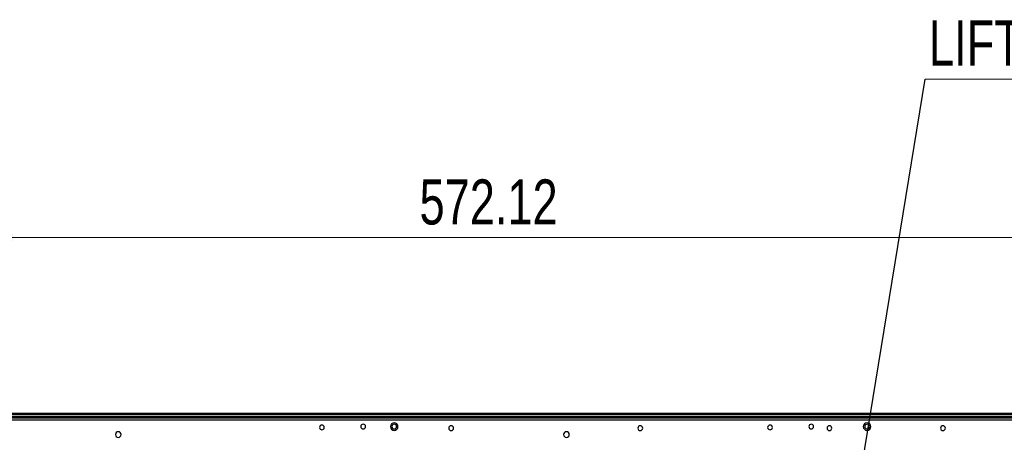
# Model space of a CAD drawing. Header units: millimetres. Extents: x 0 to 1118, y 0 to 864.
# Tile 119 of 256: x 961 to 1065, y 532 to 577. Entities that reach past the tile are written whole.
import ezdxf

# ---------------------------------------------------------------- set-up
doc = ezdxf.new("R2010")
doc.units = ezdxf.units.MM
doc.styles.add('SLDTEXTSTYLE5', font='TXT', dxfattribs={"width": 0.75})
doc.dimstyles.new('SLDDIMSTYLE0', dxfattribs={"dimtxt": 4.7625, "dimasz": 3.556, "dimexe": 0, "dimexo": 0.0625, "dimgap": 1.190625, "dimtad": 1, "dimlfac": 5, "dimrnd": 1e-09, "dimzin": 12, "dimdsep": 46, "dimtxsty": 'SLDTEXTSTYLE5', "dimsah": 1, "dimcen": 0.09, "dimadec": 0, "dimazin": 3, "dimtfac": 1, "dimtofl": 0, "dimtmove": 0, "dimatfit": 3, "dimfxl": 1, "dimfrac": 2, "dimtolj": 1, "dimtzin": 12, "dimarcsym": 0})
doc.dimstyles.new('SLDDIMSTYLE4', dxfattribs={"dimtxt": 0.18, "dimasz": 3.556, "dimexe": 0, "dimexo": 0.0625, "dimgap": 0, "dimtad": 0, "dimtih": 1, "dimtoh": 1, "dimdec": 0, "dimrnd": 1e-09, "dimzin": 0, "dimdsep": 46, "dimtxsty": 'Standard', "dimsah": 1, "dimcen": 0.09, "dimadec": 0, "dimazin": 0, "dimtfac": 3.556, "dimtdec": 0, "dimtofl": 0, "dimtmove": 0, "dimatfit": 3, "dimfxl": 1, "dimfrac": 2, "dimtolj": 1, "dimtzin": 0, "dimarcsym": 0})

# ---------------------------------------------------------------- blocks, each defined once
blk = doc.blocks.new('_D_18')
at = {"color": 7, "linetype": 'Continuous', "lineweight": 0}
for p, q in [((956.55, 482.95), (956.55, 555.04)), ((1070.98, 532.75), (1070.98, 555.04)), ((1070.98, 554.04), (956.55, 554.04))]:
    blk.add_line(p, q, dxfattribs=at)
at = {"color": 7, "linetype": 'Continuous', "lineweight": 18}
for points in [[(956.55, 554.04), (960.11, 553.66), (960.11, 554.43)], [(1070.98, 554.04), (1067.42, 554.43), (1067.42, 553.66)]]:
    blk.add_solid(points, dxfattribs=at)
at = {"color": 7, "linetype": 'Continuous', "lineweight": 18, "insert": (1003.15, 560.18), "char_height": 4.762, "attachment_point": 1, "style": 'SLDTEXTSTYLE5'}
blk.add_mtext('572.12', dxfattribs=at)
blk = doc.blocks.new('SW_NOTE_0_16')
at = {"color": 0, "linetype": 'Continuous', "lineweight": 0}
blk.add_line((43.56, 0), (0, 0), dxfattribs=at)
at = {"color": 0, "linetype": 'Continuous', "lineweight": 0, "insert": (0.39, 6.2), "char_height": 4.7625, "attachment_point": 1, "style": 'SLDTEXTSTYLE5'}
blk.add_mtext('LIFTING HANLE', dxfattribs=at)

msp = doc.modelspace()

# ---------------------------------------------------------------- linework, layer by layer
at = {"color": 7, "linetype": 'Continuous', "lineweight": 25}
for p, q in [((685.8526, 535.468), (1067.2526, 535.468)), ((685.8526, 535.368), (1067.2526, 535.368)), ((1067.2526, 535.128), (685.8526, 535.128)), ((684.0075, 534.988), (1069.0955, 534.988)), ((1069.0955, 534.748), (684.0075, 534.748)), ((1067.2526, 535.068), (685.8526, 535.068))]:
    msp.add_line(p, q, dxfattribs=at)
for centre, radius, start, end in [((992.8311, 533.965), 0.25, 0, 180), ((997.1919, 534.058), 0.25, 0, 180), ((997.1919, 534.058), 0.25, 180, 0), ((1000.4715, 534.058), 0.4, 0, 180), ((1000.4715, 534.058), 0.4, 180, 0), ((1000.4737, 534.058), 0.25, 0, 180), ((1000.4737, 534.058), 0.25, 180, 0), ((1006.4955, 533.888), 0.25, 360, 180), ((1026.4955, 533.888), 0.25, 360, 180), ((1040.2071, 533.965), 0.25, 0, 180), ((1044.5679, 534.058), 0.25, 0, 180), ((1044.5679, 534.058), 0.25, 180, 0), ((1046.4955, 533.888), 0.25, 360, 180), ((1050.4715, 534.058), 0.4, 0, 180), ((1050.4715, 534.058), 0.4, 180, 0), ((1050.4737, 534.058), 0.25, 0, 180), ((1050.4737, 534.058), 0.25, 180, 0), ((1058.4955, 533.888), 0.25, 360, 180), ((971.3031, 533.208), 0.3, 360, 180), ((971.3031, 533.208), 0.3, 180, 360), ((992.8311, 533.965), 0.25, 180, 0), ((1006.4955, 533.888), 0.25, 180, 360), ((1018.6791, 533.208), 0.3, 360, 180), ((1018.6791, 533.208), 0.3, 180, 360), ((1026.4955, 533.888), 0.25, 180, 360), ((1040.2071, 533.965), 0.25, 180, 0), ((1046.4955, 533.888), 0.25, 180, 360), ((1058.4955, 533.888), 0.25, 180, 360)]:
    msp.add_arc(centre, radius, start, end, dxfattribs=at)

# ---------------------------------------------------------------- block references
at = {"color": 7, "linetype": 'Continuous', "lineweight": 0}
msp.add_blockref('SW_NOTE_0_16', (1056.6179, 570.7795), dxfattribs=at)

# ---------------------------------------------------------------- dimensions: what is measured, and where the dimension line sits
at = {"color": 7, "linetype": 'Continuous', "lineweight": 18}
dim = msp.add_linear_dim(base=(956.5515, 554.0444), p1=(1070.9755, 531.752), p2=(956.5515, 481.9543), dimstyle='SLDDIMSTYLE0', dxfattribs=at)
dim.commit()
dim.dimension.update_dxf_attribs({"geometry": '_D_18', "text_midpoint": (1012.8244, 554.0444), "dimtype": 160})

# ---------------------------------------------------------------- leaders
at = {"color": 7, "linetype": 'Continuous', "lineweight": 0}
msp.add_leader([(1038.4703, 459.605), (1056.6179, 570.7795)], dimstyle='SLDDIMSTYLE4', dxfattribs=at)

doc.saveas('drawing.dxf')
